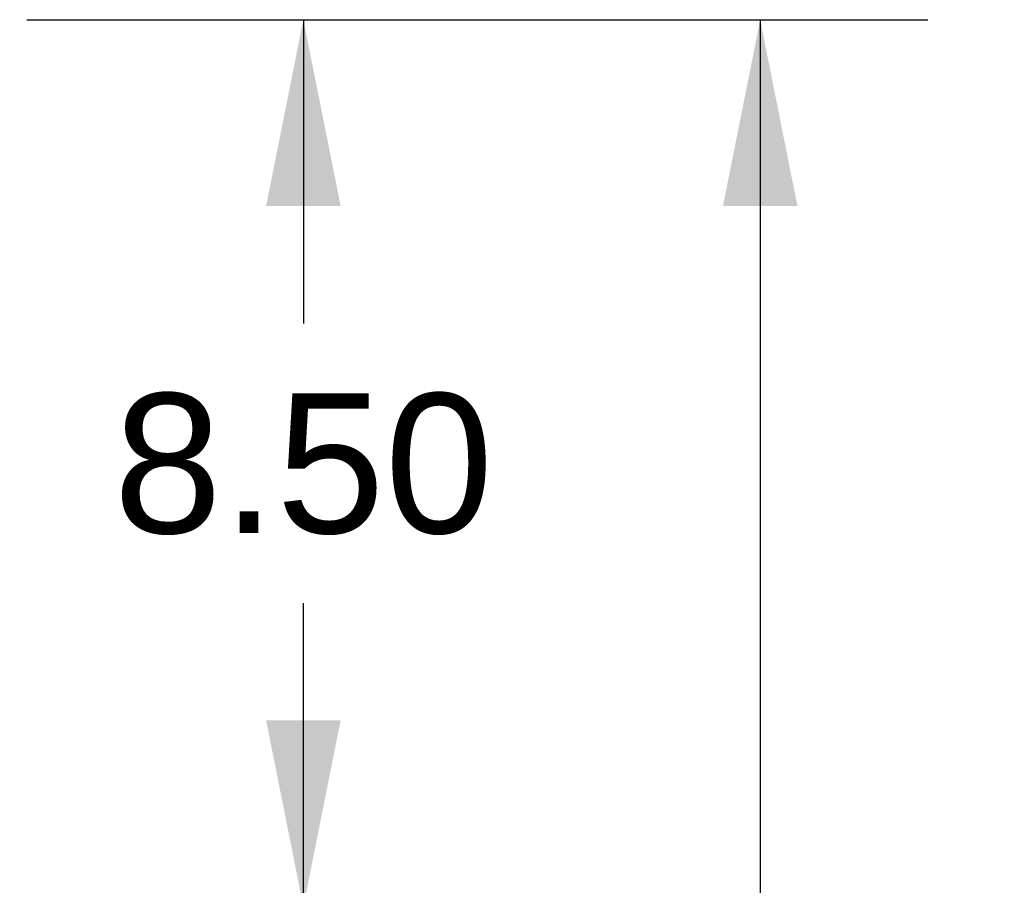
# Model space of a CAD drawing. Header units: inches. Extents: x 0 to 304, y 0 to 196.
# Tile 72 of 129: x 133.49 to 142.93, y 139.06 to 147.36. Entities that reach past the tile are written whole.
import ezdxf

# ---------------------------------------------------------------- set-up
doc = ezdxf.new("R2010")
doc.units = ezdxf.units.IN
doc.header["$LTSCALE"] = 16.696429
doc.header["$MEASUREMENT"] = 0
doc.layers.get('0').update_dxf_attribs({"linetype": 'CONTINUOUS'})
doc.layers.add('84H_OR_90H', color=7, linetype='CONTINUOUS')
doc.layers.add('DIMENSIONS', color=7, linetype='CONTINUOUS')
doc.styles.get("Standard").update_dxf_attribs({"font": 'arial.ttf'})
doc.dimstyles.new('DIMSTYLE_1', dxfattribs={"dimtxt": 1.339286, "dimasz": 1.785714, "dimexe": 0.09, "dimexo": 0.07, "dimgap": 0.0375, "dimtad": 0, "dimtih": 1, "dimtoh": 1, "dimzin": 4, "dimdsep": 46, "dimtxsty": 'Standard', "dimblk": '_FILLED', "dimblk1": '_FILLED', "dimblk2": '_FILLED', "dimcen": 0.09, "dimazin": 1, "dimtfac": 1, "dimtdec": 3, "dimtofl": 0, "dimtmove": 0, "dimatfit": 3, "dimldrblk": '_FILLED', "dimfxl": 0, "dimtolj": 1, "dimtzin": 4, "dimarcsym": 0})

# ---------------------------------------------------------------- blocks, each defined once
blk = doc.blocks.new('_FILLED')
at = {"color": 0, "linetype": 'ByBlock'}
blk.add_solid([(0, 0), (-1, 0.2), (-1, -0.2)], dxfattribs=at)
blk = doc.blocks.new('*D3')
at = {"layer": 'DIMENSIONS', "color": 2, "linetype": 'Continuous'}
for p, q in [((133.5634, 147.3561), (142.1986, 147.3561)), ((140.5915, 147.3561), (140.5915, 137.1246)), ((140.5915, 126.9811), (140.5915, 134.446)), ((135.1709, 126.9811), (142.1986, 126.9811))]:
    blk.add_line(p, q, dxfattribs=at)
at = {"layer": 'DIMENSIONS', "color": 2, "linetype": 'Continuous', "xscale": 1.7857142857, "yscale": 1.7857142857, "zscale": 1.7857142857}
for p, rotation in [((140.5915, 147.3561), 90), ((140.5915, 126.9811), 270)]:
    blk.add_blockref('_FILLED', p, dxfattribs=dict(at, rotation=rotation))
at = {"layer": 'DIMENSIONS', "color": 2, "linetype": 'Continuous', "insert": (140.5915, 136.455), "char_height": 1.33929, "width": 4.680032, "attachment_point": 2, "line_spacing_factor": 0.9}
blk.add_mtext('20.38', dxfattribs=at)
blk = doc.blocks.new('*D17')
at = {"layer": '84H_OR_90H', "color": 2, "linetype": 'Continuous'}
for p, q in [((133.5634, 147.3561), (137.8197, 147.3561)), ((136.2126, 147.3561), (136.2126, 144.4454)), ((136.2126, 138.8561), (136.2126, 141.7668))]:
    blk.add_line(p, q, dxfattribs=at)
at = {"layer": '84H_OR_90H', "color": 2, "linetype": 'Continuous', "xscale": 1.7857142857, "yscale": 1.7857142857, "zscale": 1.7857142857}
for p, rotation in [((136.2126, 147.3561), 90), ((136.2126, 138.8561), 270)]:
    blk.add_blockref('_FILLED', p, dxfattribs=dict(at, rotation=rotation))
at = {"layer": '84H_OR_90H', "color": 2, "linetype": 'Continuous', "insert": (136.2126, 143.7758), "char_height": 1.33929, "width": 3.639472, "attachment_point": 2, "line_spacing_factor": 0.9}
blk.add_mtext('8.50', dxfattribs=at)

msp = doc.modelspace()

# ---------------------------------------------------------------- dimensions: what is measured, and where the dimension line sits
at = {"layer": '84H_OR_90H', "color": 2, "linetype": 'Continuous'}
dim = msp.add_linear_dim(base=(136.2126, 138.8561), p1=(133.4934, 147.3561), p2=(135.1759, 138.8561), angle=270, dimstyle='DIMSTYLE_1', dxfattribs=at)
dim.commit()
dim.dimension.update_dxf_attribs({"geometry": '*D17', "text_midpoint": (136.2058, 143.0987), "dimtype": 160})
at = {"layer": 'DIMENSIONS', "color": 2, "linetype": 'Continuous'}
dim = msp.add_linear_dim(base=(140.5914797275, 126.9811297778), p1=(133.4934302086, 147.3561297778), p2=(135.1009302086, 126.9811297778), angle=270, dimstyle='DIMSTYLE_1', dxfattribs=at)
dim.commit()
dim.dimension.update_dxf_attribs({"geometry": '*D3', "text_midpoint": (140.5712105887, 135.7778592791), "dimtype": 160})

doc.saveas('drawing.dxf')
